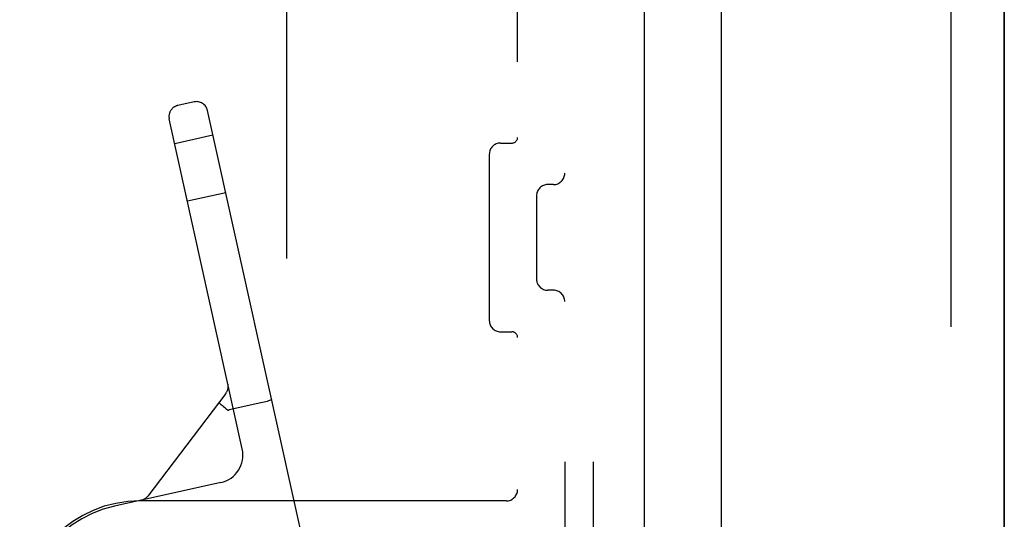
# Model space of a CAD drawing. Header units: inches. Extents: x 0 to 291, y 0 to 188.
# Tile 26 of 94: x 33.51 to 36.12, y 96.1 to 97.43. Entities that reach past the tile are written whole.
import ezdxf

# ---------------------------------------------------------------- set-up
doc = ezdxf.new("R2010")
doc.units = ezdxf.units.IN
doc.header["$LTSCALE"] = 16.01262
doc.header["$MEASUREMENT"] = 0
doc.linetypes.add('HIDDEN', pattern=[0.2, 0.1, -0.1])
doc.layers.get('0').update_dxf_attribs({"linetype": 'CONTINUOUS'})
for name, color, linetype in [('DEFAULT_2', 8, 'HIDDEN'), ('MASTER_DOOR_ASSEMBLY', 7, 'CONTINUOUS'), ('SLAVE_DOOR_ASSEMBLY', 7, 'CONTINUOUS')]:
    doc.layers.add(name, color=color, linetype=linetype)

msp = doc.modelspace()

# ---------------------------------------------------------------- linework, layer by layer
at = {"color": 3, "linetype": 'Continuous'}
msp.add_line((35.168, 133.2586), (35.168, 60.1546), dxfattribs=at)
at = {"layer": 'DEFAULT_2', "color": 8, "linetype": 'HIDDEN'}
for p, q in [((35.9805, 133.4411), (35.9805, 59.9722)), ((34.9577, 99.4566), (34.9577, 93.9566)), ((35.0327, 99.4566), (35.0327, 93.9566)), ((34.8327, 94.1116), (34.8327, 99.3016)), ((34.2202, 98.3941), (34.2202, 95.0191)), ((33.9755, 97.2076), (33.9326, 97.198)), ((34.259, 96.0669), (34.0113, 97.1848)), ((34.1033, 96.2884), (33.9098, 97.1623)), ((34.0258, 97.1193), (33.9243, 97.0969)), ((34.7877, 97.0986), (34.8177, 97.0986)), ((34.7577, 97.0686), (34.7577, 96.6286)), ((34.9277, 96.9886), (34.9127, 96.9886)), ((34.0596, 96.967), (33.958, 96.9445)), ((34.8827, 96.9586), (34.8827, 96.7386)), ((34.9277, 96.7086), (34.9127, 96.7086)), ((34.7877, 96.5986), (34.8177, 96.5986)), ((34.0653, 96.4602), (34.0654, 96.4596)), ((34.0654, 96.4596), (34.0654, 96.4598)), ((34.0599, 96.4355), (33.8529, 96.1634)), ((34.0506, 96.4029), (34.0538, 96.4004)), ((34.1522, 96.41), (34.0688, 96.3915)), ((34.0538, 96.4004), (34.0572, 96.3977)), ((34.0572, 96.3977), (34.0608, 96.3949)), ((34.0608, 96.3949), (34.0645, 96.392)), ((34.0688, 96.3915), (34.068, 96.3914)), ((34.0463, 96.199), (33.7652, 96.1367)), ((34.8027, 96.1506), (33.8327, 96.1506)), ((33.8361, 96.1524), (33.8355, 96.1523)), ((33.8355, 96.1523), (33.8361, 96.1524)), ((33.8362, 96.1525), (33.8359, 96.1524))]:
    msp.add_line(p, q, dxfattribs=at)
for points in [[(34.0415, 96.4114), (34.0417, 96.411), (34.0424, 96.4102), (34.0437, 96.4089), (34.0455, 96.4072), (34.0479, 96.4052), (34.0506, 96.4029)], [(34.181, 96.4189), (34.1807, 96.4184), (34.1797, 96.4178), (34.178, 96.4171), (34.1757, 96.4162), (34.1728, 96.4153), (34.1693, 96.4143), (34.1654, 96.4132), (34.1612, 96.4121), (34.1568, 96.411), (34.1522, 96.41)], [(34.0645, 96.392), (34.0651, 96.3917), (34.0657, 96.3914), (34.0664, 96.3913), (34.0672, 96.3913), (34.068, 96.3914), (34.0688, 96.3915)]]:
    msp.add_lwpolyline(points, dxfattribs=at)
for centre, radius, start, end in [((33.9391, 97.1688), 0.03, 102.49, 192.49), ((33.982, 97.1783), 0.03, 12.49, 102.49), ((34.8177, 97.1136), 0.015, 270, 360), ((34.7877, 97.0686), 0.03, 90, 180), ((34.9277, 97.0186), 0.03, 270, 360), ((34.9127, 96.9586), 0.03, 90, 180), ((34.9127, 96.7386), 0.03, 180, 270), ((34.9277, 96.6786), 0.03, 0, 90), ((34.7877, 96.6286), 0.03, 180, 270), ((34.8177, 96.5836), 0.015, 0, 90), ((34.036, 96.4537), 0.03, 322.7355, 12.49), ((34.0301, 96.2722), 0.075, 282.49, 12.49), ((34.8027, 96.1806), 0.03, 270, 360), ((33.8327, 95.8316), 0.319, 90, 180), ((33.829, 96.1816), 0.03, 282.49, 322.7355), ((33.8327, 95.8316), 0.3125, 102.49, 10.6414)]:
    msp.add_arc(centre, radius, start, end, dxfattribs=at)
at = {"layer": 'MASTER_DOOR_ASSEMBLY', "color": 8, "linetype": 'HIDDEN'}
msp.add_line((36.122, 107.1116), (36.122, 86.3016), dxfattribs=at)
at = {"layer": 'SLAVE_DOOR_ASSEMBLY', "color": 8, "linetype": 'HIDDEN'}
msp.add_line((36.122, 86.3016), (36.122, 107.1116), dxfattribs=at)
at = {"layer": 'SLAVE_DOOR_ASSEMBLY', "color": 3, "linetype": 'Continuous'}
msp.add_line((35.372, 105.7491), (35.372, 87.6641), dxfattribs=at)

doc.saveas('drawing.dxf')
